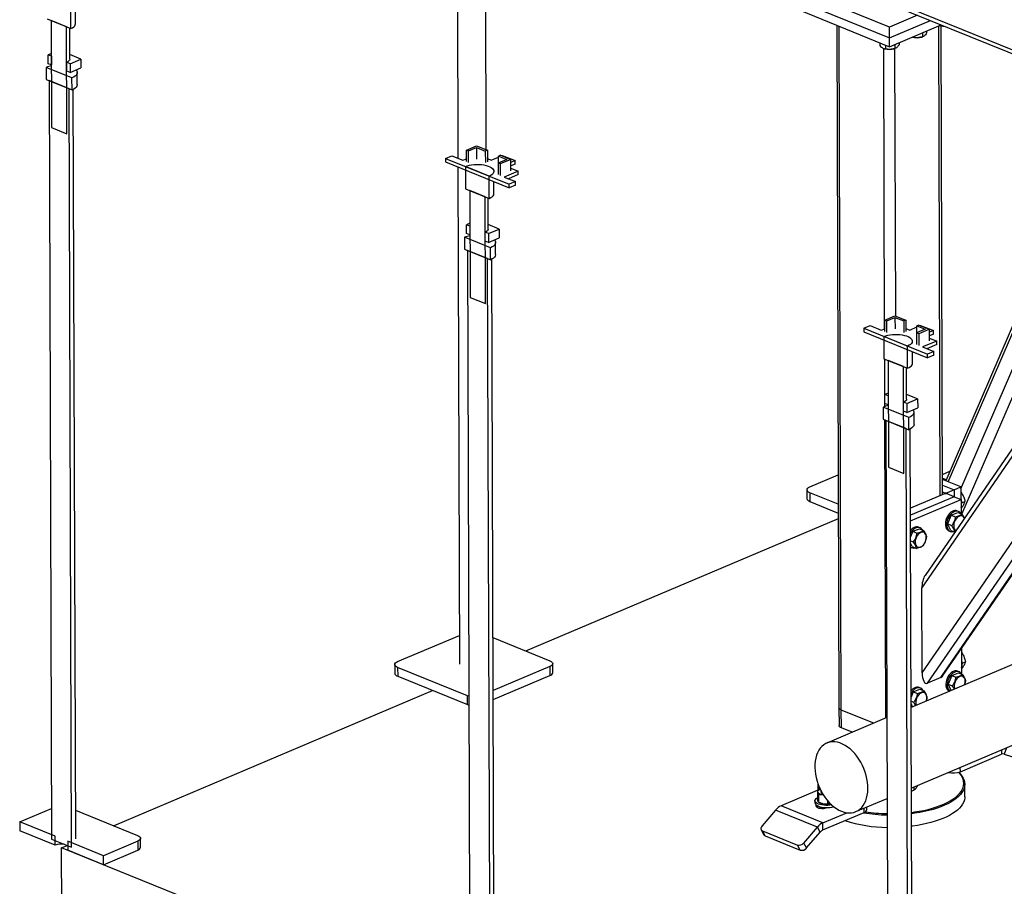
# Model space of a CAD drawing. Header units: millimetres. Extents: x 5 to 589, y 5 to 415.
# Tile 19 of 67: x 234 to 267, y 221 to 250. Entities that reach past the tile are written whole.
import ezdxf

# ---------------------------------------------------------------- set-up
doc = ezdxf.new("R2010")
doc.units = ezdxf.units.MM
doc.layers.add('TRAIT-FORT', color=4, linetype='Continuous', lineweight=25)

msp = doc.modelspace()

# ---------------------------------------------------------------- linework, layer by layer
at = {"layer": 'TRAIT-FORT', "color": 4, "linetype": 'Continuous', "lineweight": 25}
for p, q in [((248.749, 253.992), (248.776, 245.697)), ((249.742, 245.988), (249.716, 253.995)), ((312.612, 231.128), (261.56, 251.859)), ((263.472, 250.161), (259.91, 251.607)), ((261.734, 251.656), (312.612, 230.996)), ((259.912, 251.243), (263.473, 249.797)), ((235.593, 250.115), (235.591, 250.874)), ((259.913, 250.94), (263.474, 249.493)), ((235.756, 250.281), (235.755, 250.686)), ((264.423, 250.564), (263.472, 250.161)), ((234.786, 250.443), (235.593, 250.115)), ((234.928, 250.385), (234.94, 246.746)), ((235.451, 250.173), (234.928, 250.385)), ((235.462, 246.534), (235.451, 250.173)), ((235.56, 249.07), (235.557, 250.13)), ((261.675, 250.224), (261.75, 226.99)), ((261.829, 226.912), (261.755, 250.192)), ((263.473, 249.797), (263.472, 250.161)), ((263.473, 249.797), (264.863, 250.385)), ((263.474, 249.493), (265.229, 250.237)), ((265.2, 234.21), (265.149, 250.203)), ((265.184, 250.218), (265.204, 250.214)), ((265.204, 250.226), (265.204, 250.214)), ((265.277, 234.243), (265.226, 250.206)), ((263.474, 249.493), (263.473, 249.797)), ((264.249, 249.821), (264.268, 249.817)), ((264.268, 249.83), (264.268, 249.817)), ((264.571, 249.823), (264.602, 249.833)), ((264.594, 249.968), (264.594, 249.83)), ((264.601, 249.833), (264.594, 249.83)), ((264.731, 250.026), (264.731, 249.954)), ((263.144, 249.628), (263.144, 249.531)), ((263.332, 249.551), (263.333, 249.421)), ((263.658, 249.571), (263.658, 249.434)), ((263.795, 249.629), (263.796, 249.557)), ((234.932, 249.268), (234.819, 249.221)), ((234.932, 249.175), (234.819, 249.221)), ((234.82, 248.917), (234.819, 249.221)), ((234.932, 249.175), (234.933, 248.872)), ((235.936, 249.073), (235.559, 249.226)), ((263.305, 239.892), (263.275, 249.436)), ((263.288, 249.43), (263.305, 249.425)), ((263.635, 249.426), (263.666, 249.436)), ((263.681, 240.327), (263.652, 249.431)), ((263.666, 249.437), (263.658, 249.434)), ((234.755, 248.792), (234.757, 248.383)), ((235.634, 248.436), (234.755, 248.792)), ((234.933, 248.872), (234.82, 248.917)), ((235.567, 248.917), (235.455, 248.963)), ((235.455, 248.66), (235.455, 248.963)), ((235.567, 248.917), (235.936, 249.073)), ((235.567, 248.917), (235.568, 248.614)), ((235.568, 248.614), (235.937, 248.77)), ((235.936, 249.073), (235.937, 248.77)), ((235.568, 248.614), (235.455, 248.66)), ((235.561, 248.615), (235.561, 248.616)), ((235.635, 248.026), (235.634, 248.436)), ((235.813, 248.206), (235.811, 248.616)), ((234.757, 248.383), (235.635, 248.026)), ((235.54, 248.065), (234.852, 248.344)), ((234.852, 248.344), (234.934, 222.519)), ((235.623, 222.239), (235.54, 248.065)), ((235.762, 222.53), (235.68, 248.047)), ((271.056, 247.87), (265.384, 234.718)), ((265.474, 234.682), (271.145, 247.834)), ((265.902, 234.445), (271.597, 247.651)), ((265.938, 233.58), (271.66, 246.849)), ((234.94, 246.746), (235.462, 246.534)), ((249.062, 245.975), (249.41, 246.122)), ((249.41, 246.122), (249.778, 245.973)), ((248.35, 245.692), (248.564, 245.783)), ((248.564, 245.783), (248.944, 245.629)), ((249.062, 245.975), (249.133, 245.946)), ((249.063, 245.581), (249.062, 245.975)), ((249.133, 245.946), (249.411, 246.064)), ((249.134, 245.552), (249.133, 245.946)), ((249.411, 246.064), (249.708, 245.943)), ((249.411, 246.064), (249.412, 245.67)), ((249.778, 245.973), (249.708, 245.943)), ((249.708, 245.943), (249.709, 245.549)), ((249.778, 245.973), (249.779, 245.579)), ((250.227, 245.803), (250.157, 245.773)), ((250.157, 245.773), (250.439, 245.658)), ((250.158, 245.539), (250.157, 245.773)), ((250.227, 245.803), (250.58, 245.659)), ((250.268, 245.786), (250.285, 245.793)), ((250.285, 245.793), (250.72, 245.617)), ((248.35, 245.692), (250.518, 244.812)), ((248.35, 245.692), (248.351, 245.571)), ((248.351, 245.571), (250.519, 244.691)), ((248.944, 245.629), (249.063, 245.679)), ((249.031, 245.416), (249.033, 244.658)), ((249.838, 245.088), (249.031, 245.416)), ((249.779, 245.688), (249.911, 245.634)), ((249.911, 245.634), (250.157, 245.739)), ((250.439, 245.658), (250.146, 245.535)), ((250.146, 245.535), (250.148, 245.14)), ((250.218, 245.506), (250.146, 245.535)), ((250.58, 245.659), (250.218, 245.506)), ((250.218, 245.506), (250.219, 245.111)), ((250.581, 245.265), (250.58, 245.659)), ((250.72, 245.617), (250.581, 245.558)), ((250.72, 245.495), (250.581, 245.436)), ((250.72, 245.495), (250.72, 245.617)), ((264.572, 231.059), (274.598, 245.656)), ((274.449, 245.716), (264.681, 231.495)), ((248.777, 245.398), (248.831, 228.474)), ((249.84, 244.33), (249.838, 245.088)), ((250.832, 245.26), (250.352, 245.057)), ((250.832, 245.139), (250.499, 244.998)), ((250.581, 245.362), (250.832, 245.26)), ((250.832, 245.139), (250.832, 245.26)), ((250.003, 244.496), (250.002, 244.901)), ((250.352, 245.057), (250.732, 244.903)), ((250.732, 244.903), (250.518, 244.812)), ((250.519, 244.691), (250.518, 244.812)), ((250.733, 244.782), (250.519, 244.691)), ((250.733, 244.782), (250.732, 244.903)), ((264.581, 228.173), (276.156, 245.023)), ((249.033, 244.658), (249.84, 244.33)), ((249.176, 244.6), (249.187, 240.961)), ((249.698, 244.388), (249.176, 244.6)), ((264.77, 227.824), (276.384, 244.733)), ((265.214, 228.013), (276.669, 244.689)), ((265.291, 228.083), (276.7, 244.692)), ((249.71, 240.748), (249.698, 244.388)), ((249.807, 243.285), (249.804, 244.345)), ((249.179, 243.483), (249.067, 243.435)), ((249.179, 243.39), (249.067, 243.435)), ((249.068, 243.132), (249.067, 243.435)), ((250.183, 243.288), (249.807, 243.441)), ((249.18, 243.086), (249.068, 243.132)), ((249.179, 243.39), (249.18, 243.086)), ((249.815, 243.132), (249.702, 243.178)), ((249.703, 242.874), (249.702, 243.178)), ((249.815, 243.132), (250.183, 243.288)), ((249.815, 243.132), (249.816, 242.828)), ((250.183, 243.288), (250.184, 242.985)), ((249.003, 243.007), (249.004, 242.598)), ((249.881, 242.65), (249.003, 243.007)), ((249.816, 242.828), (249.703, 242.874)), ((249.809, 242.83), (249.809, 242.831)), ((249.816, 242.828), (250.184, 242.985)), ((250.06, 242.421), (250.059, 242.831)), ((249.004, 242.598), (249.883, 242.241)), ((249.099, 242.559), (249.182, 216.734)), ((249.788, 242.279), (249.099, 242.559)), ((249.883, 242.241), (249.881, 242.65)), ((249.87, 216.454), (249.788, 242.279)), ((250.009, 216.744), (249.927, 242.262)), ((249.187, 240.961), (249.71, 240.748)), ((263.309, 240.19), (263.657, 240.337)), ((263.309, 240.19), (263.38, 240.161)), ((263.31, 239.795), (263.309, 240.19)), ((263.38, 240.161), (263.658, 240.279)), ((263.382, 239.766), (263.38, 240.161)), ((263.657, 240.337), (264.025, 240.188)), ((263.658, 240.279), (263.955, 240.158)), ((263.658, 240.279), (263.659, 239.884)), ((264.025, 240.188), (263.955, 240.158)), ((263.955, 240.158), (263.956, 239.764)), ((264.025, 240.188), (264.026, 239.793)), ((262.598, 239.907), (262.812, 239.998)), ((262.598, 239.907), (264.766, 239.027)), ((262.598, 239.907), (262.598, 239.786)), ((262.598, 239.786), (264.766, 238.906)), ((262.812, 239.998), (263.192, 239.844)), ((263.192, 239.844), (263.31, 239.894)), ((264.026, 239.903), (264.158, 239.849)), ((264.158, 239.849), (264.404, 239.954)), ((264.686, 239.873), (264.394, 239.749)), ((264.394, 239.749), (264.395, 239.355)), ((264.465, 239.72), (264.394, 239.749)), ((264.474, 240.017), (264.404, 239.988)), ((264.404, 239.988), (264.686, 239.873)), ((264.405, 239.754), (264.404, 239.988)), ((264.828, 239.874), (264.465, 239.72)), ((264.465, 239.72), (264.466, 239.326)), ((264.474, 240.017), (264.828, 239.874)), ((264.516, 240.001), (264.532, 240.008)), ((264.532, 240.008), (264.967, 239.831)), ((264.829, 239.48), (264.828, 239.874)), ((264.967, 239.831), (264.828, 239.772)), ((264.967, 239.71), (264.967, 239.831)), ((263.278, 239.631), (263.28, 238.873)), ((264.085, 239.303), (263.278, 239.631)), ((265.079, 239.475), (264.6, 239.272)), ((264.967, 239.71), (264.828, 239.651)), ((264.828, 239.577), (265.079, 239.475)), ((265.08, 239.354), (265.079, 239.475)), ((264.088, 238.545), (264.085, 239.303)), ((264.251, 238.711), (264.249, 239.115)), ((264.6, 239.272), (264.98, 239.118)), ((265.08, 239.354), (264.746, 239.212)), ((264.98, 239.118), (264.766, 239.027)), ((264.98, 238.996), (264.98, 239.118)), ((263.28, 238.873), (264.088, 238.545)), ((263.314, 237.245), (263.309, 238.861)), ((263.423, 238.815), (263.435, 235.175)), ((263.945, 238.603), (263.423, 238.815)), ((264.766, 238.906), (264.766, 239.027)), ((264.98, 238.996), (264.766, 238.906)), ((263.957, 234.963), (263.945, 238.603)), ((264.055, 237.499), (264.051, 238.56)), ((263.426, 237.698), (263.314, 237.65)), ((263.427, 237.604), (263.314, 237.65)), ((263.315, 237.347), (263.314, 237.65)), ((263.427, 237.604), (263.428, 237.301)), ((264.062, 237.346), (263.949, 237.392)), ((263.95, 237.089), (263.949, 237.392)), ((264.43, 237.503), (264.054, 237.655)), ((264.062, 237.346), (264.43, 237.503)), ((264.43, 237.503), (264.431, 237.199)), ((264.129, 236.865), (263.25, 237.222)), ((263.25, 237.222), (263.251, 236.812)), ((263.428, 237.301), (263.315, 237.347)), ((264.063, 237.043), (263.95, 237.089)), ((264.056, 237.045), (264.056, 237.046)), ((264.062, 237.346), (264.063, 237.043)), ((264.063, 237.043), (264.431, 237.199)), ((264.307, 236.636), (264.306, 237.045)), ((263.251, 236.812), (264.13, 236.456)), ((263.348, 226.639), (263.315, 236.786)), ((263.346, 236.774), (263.429, 210.948)), ((264.035, 236.494), (263.346, 236.774)), ((264.13, 236.456), (264.129, 236.865)), ((264.118, 210.669), (264.035, 236.494)), ((264.256, 210.959), (264.175, 236.477)), ((263.435, 235.175), (263.957, 234.963)), ((265.274, 234.935), (265.524, 235.041)), ((260.756, 234.507), (261.724, 234.917)), ((265.275, 234.807), (265.401, 234.756)), ((265.902, 234.508), (265.275, 234.762)), ((260.66, 234.409), (260.661, 234.106)), ((265.276, 234.568), (265.668, 234.409)), ((265.668, 234.409), (265.434, 234.31)), ((265.668, 234.409), (265.902, 234.508)), ((265.668, 234.409), (265.668, 234.175)), ((265.902, 234.508), (265.903, 234.08)), ((261.727, 233.918), (260.76, 234.311)), ((260.76, 234.311), (260.761, 234.008)), ((265.34, 234.27), (264.183, 233.78)), ((265.672, 234.174), (264.184, 233.543)), ((264.185, 233.347), (265.909, 234.078)), ((265.276, 234.335), (265.339, 234.309)), ((265.339, 234.309), (265.434, 234.31)), ((265.34, 234.27), (265.339, 234.309)), ((265.434, 234.27), (265.34, 234.27)), ((265.434, 234.31), (265.434, 234.27)), ((265.672, 234.174), (265.434, 234.27)), ((265.672, 234.174), (265.909, 234.078)), ((265.913, 234.315), (265.902, 234.322)), ((265.902, 234.311), (265.913, 234.315)), ((265.909, 234.078), (265.911, 233.591)), ((260.761, 234.008), (261.728, 233.615)), ((265.816, 233.673), (265.769, 233.692)), ((265.91, 233.785), (265.931, 233.794)), ((265.925, 233.965), (266.039, 234.013)), ((251.084, 228.922), (261.729, 233.433)), ((265.57, 233.551), (265.449, 233.247)), ((265.57, 233.551), (265.8, 233.637)), ((265.57, 233.551), (265.713, 233.493)), ((265.8, 233.637), (265.942, 233.579)), ((264.26, 232.996), (264.49, 233.081)), ((264.506, 233.117), (264.459, 233.137)), ((264.49, 233.081), (264.632, 233.024)), ((265.449, 233.247), (265.591, 233.189)), ((265.556, 233.029), (265.449, 233.247)), ((265.493, 233.012), (265.54, 232.993)), ((265.556, 233.029), (265.696, 232.972)), ((264.26, 232.996), (264.186, 232.811)), ((277.671, 232.708), (264.205, 227.002)), ((264.26, 232.996), (264.403, 232.938)), ((264.187, 232.672), (264.281, 232.634)), ((264.246, 232.474), (264.187, 232.594)), ((264.187, 232.455), (264.23, 232.438)), ((264.246, 232.474), (264.389, 232.416)), ((264.581, 228.173), (264.572, 231.059)), ((264.214, 224.251), (277.597, 229.922)), ((246.72, 228.559), (248.828, 229.452)), ((249.968, 229.375), (251.905, 228.589)), ((265.926, 229.007), (265.928, 228.132)), ((265.926, 228.854), (265.931, 228.856)), ((246.624, 228.461), (246.625, 228.158)), ((249.098, 227.399), (246.723, 228.363)), ((246.723, 228.363), (246.724, 228.06)), ((251.909, 228.393), (249.974, 227.573)), ((251.909, 228.393), (251.91, 228.09)), ((252.006, 228.187), (252.005, 228.491)), ((265.928, 228.326), (265.948, 228.335)), ((265.943, 228.506), (266.056, 228.554)), ((246.724, 228.06), (249.099, 227.096)), ((249.975, 227.27), (251.91, 228.09)), ((265.214, 228.013), (264.77, 227.824)), ((265.588, 228.091), (265.466, 227.788)), ((265.588, 228.091), (265.817, 228.177)), ((265.588, 228.091), (265.73, 228.034)), ((265.834, 228.213), (265.786, 228.233)), ((265.817, 228.177), (265.96, 228.119)), ((264.523, 227.658), (264.476, 227.677)), ((265.466, 227.788), (265.608, 227.73)), ((265.569, 227.58), (265.466, 227.788)), ((237.048, 222.974), (247.912, 227.578)), ((249.148, 227.382), (249.098, 227.399)), ((249.099, 227.096), (249.098, 227.399)), ((264.278, 227.536), (264.204, 227.352)), ((264.278, 227.536), (264.507, 227.622)), ((264.278, 227.536), (264.42, 227.479)), ((264.507, 227.622), (264.649, 227.564)), ((249.099, 227.096), (249.149, 227.079)), ((261.75, 226.99), (261.752, 226.384)), ((264.204, 227.213), (264.298, 227.175)), ((264.259, 227.025), (264.204, 227.135)), ((263.379, 226.652), (261.337, 225.787)), ((262.934, 226.463), (261.829, 226.912)), ((261.831, 226.305), (261.829, 226.912)), ((262.204, 226.154), (261.831, 226.305)), ((265.883, 224.811), (267.287, 225.406)), ((267.286, 225.552), (267.287, 225.406)), ((267.459, 225.626), (267.38, 225.413)), ((267.38, 225.413), (267.844, 225.263)), ((265.883, 224.811), (265.882, 224.958)), ((261.033, 224.368), (261.034, 224.182)), ((264.423, 224.318), (264.437, 224.345)), ((266.034, 223.96), (266.033, 224.384)), ((261.092, 224.206), (259.779, 223.65)), ((261.018, 224.161), (261.018, 223.919)), ((261.048, 224.018), (261.049, 223.776)), ((261.1, 224.21), (261.091, 224.206)), ((261.132, 224.179), (261.132, 224.131)), ((261.228, 224.012), (261.205, 224.019)), ((261.225, 224.015), (261.205, 224.019)), ((264.214, 224.151), (264.296, 224.179)), ((264.295, 224.285), (264.296, 224.179)), ((261.203, 223.071), (259.779, 223.65)), ((260.933, 223.827), (260.933, 223.752)), ((261.027, 223.589), (261.027, 223.645)), ((261.076, 223.762), (261.101, 223.749)), ((261.363, 223.827), (261.363, 223.716)), ((262.327, 223.451), (263.388, 223.9)), ((233.854, 223.107), (234.931, 223.563)), ((235.759, 223.498), (237.869, 222.641)), ((259.592, 223.506), (259.13, 222.963)), ((261.017, 222.927), (259.592, 223.506)), ((261.133, 223.609), (261.134, 223.564)), ((261.203, 223.071), (262.014, 223.415)), ((261.204, 222.829), (262.608, 223.424)), ((262.608, 223.424), (262.607, 223.57)), ((262.704, 223.521), (262.703, 223.611)), ((235.064, 222.615), (233.854, 223.107)), ((233.854, 223.107), (233.855, 222.803)), ((261.204, 222.829), (261.203, 223.071)), ((235.065, 222.312), (233.855, 222.803)), ((259.103, 222.834), (259.197, 222.663)), ((259.148, 222.796), (260.335, 222.314)), ((259.242, 222.625), (259.148, 222.796)), ((259.242, 222.625), (260.429, 222.143)), ((260.555, 222.384), (261.017, 222.927)), ((260.649, 222.214), (261.111, 222.757)), ((261.111, 222.757), (261.017, 222.927)), ((234.934, 222.519), (235.623, 222.239)), ((235.065, 222.312), (235.064, 222.615)), ((235.279, 222.225), (235.465, 222.303)), ((236.703, 221.949), (235.493, 222.441)), ((235.493, 222.441), (235.494, 222.138)), ((237.873, 222.445), (236.703, 221.949)), ((237.873, 222.445), (237.874, 222.142)), ((237.97, 222.239), (237.969, 222.543)), ((260.429, 222.143), (260.335, 222.314)), ((260.649, 222.214), (260.555, 222.384)), ((306.516, 193.298), (235.279, 222.225)), ((235.318, 210.093), (235.279, 222.225)), ((236.704, 221.646), (235.494, 222.138)), ((236.704, 221.646), (236.703, 221.949)), ((236.704, 221.646), (237.874, 222.142))]:
    msp.add_line(p, q, dxfattribs=at)
at = {"layer": 'TRAIT-FORT', "color": 4, "linetype": 'Continuous', "lineweight": 25, "flags": 128}
for points in [[(235.593, 250.115), (235.648, 250.142), (235.692, 250.172), (235.726, 250.205), (235.747, 250.239), (235.756, 250.274), (235.756, 250.281)], [(235.56, 249.07), (235.56, 249.064), (235.551, 249.036), (235.53, 249.009), (235.497, 248.985), (235.455, 248.963)], [(235.776, 248.702), (235.796, 248.672), (235.81, 248.636), (235.81, 248.599), (235.798, 248.563), (235.774, 248.528), (235.738, 248.494), (235.691, 248.463), (235.634, 248.436)], [(235.813, 248.206), (235.811, 248.19), (235.8, 248.154), (235.775, 248.118), (235.74, 248.085), (235.693, 248.054), (235.635, 248.026)], [(249.031, 245.416), (249.094, 245.44), (249.166, 245.459), (249.243, 245.473), (249.325, 245.483), (249.409, 245.487), (249.494, 245.486), (249.577, 245.48), (249.657, 245.469), (249.732, 245.453), (249.801, 245.433), (249.861, 245.408), (249.912, 245.38), (249.952, 245.349), (249.981, 245.316), (249.997, 245.282), (250.001, 245.247), (249.992, 245.212), (249.971, 245.178), (249.937, 245.145), (249.893, 245.115), (249.838, 245.088)], [(249.84, 244.33), (249.895, 244.357), (249.94, 244.387), (249.973, 244.42), (249.994, 244.454), (250.003, 244.489), (250.003, 244.496)], [(249.807, 243.285), (249.807, 243.279), (249.798, 243.251), (249.777, 243.224), (249.745, 243.199), (249.702, 243.178)], [(250.023, 242.916), (250.044, 242.886), (250.057, 242.85), (250.057, 242.814), (250.046, 242.778), (250.021, 242.743), (249.986, 242.709), (249.938, 242.678), (249.881, 242.65)], [(250.06, 242.421), (250.059, 242.404), (250.047, 242.368), (250.023, 242.333), (249.987, 242.3), (249.94, 242.269), (249.883, 242.241)], [(263.278, 239.631), (263.342, 239.654), (263.413, 239.673), (263.49, 239.688), (263.572, 239.697), (263.656, 239.702), (263.741, 239.701), (263.824, 239.695), (263.904, 239.684), (263.98, 239.668), (264.048, 239.647), (264.108, 239.623), (264.159, 239.595), (264.199, 239.564), (264.228, 239.531), (264.244, 239.497), (264.248, 239.461), (264.239, 239.427), (264.218, 239.392), (264.185, 239.36), (264.14, 239.33), (264.085, 239.303)], [(264.088, 238.545), (264.142, 238.572), (264.187, 238.602), (264.22, 238.634), (264.242, 238.668), (264.25, 238.703), (264.251, 238.711)], [(264.055, 237.499), (264.054, 237.493), (264.045, 237.466), (264.024, 237.439), (263.992, 237.414), (263.949, 237.392)], [(264.27, 237.131), (264.291, 237.101), (264.304, 237.065), (264.305, 237.029), (264.293, 236.992), (264.269, 236.957), (264.233, 236.924), (264.186, 236.893), (264.129, 236.865)], [(264.307, 236.636), (264.306, 236.619), (264.294, 236.583), (264.27, 236.548), (264.234, 236.514), (264.187, 236.483), (264.13, 236.456)], [(260.76, 234.311), (260.718, 234.332), (260.686, 234.356), (260.667, 234.381), (260.66, 234.408), (260.666, 234.435), (260.685, 234.461), (260.715, 234.485), (260.756, 234.507)], [(260.661, 234.106), (260.661, 234.105), (260.668, 234.078), (260.687, 234.052), (260.719, 234.029), (260.761, 234.008)], [(265.909, 234.055), (265.921, 234.003), (265.926, 233.941)], [(265.769, 233.692), (265.738, 233.701), (265.695, 233.702), (265.649, 233.693), (265.603, 233.673), (265.558, 233.642), (265.515, 233.602), (265.476, 233.554), (265.442, 233.5), (265.413, 233.44), (265.392, 233.378), (265.379, 233.315), (265.373, 233.254)], [(265.899, 233.596), (265.89, 233.61), (265.861, 233.644), (265.826, 233.668), (265.786, 233.681), (265.742, 233.683), (265.697, 233.674), (265.651, 233.653), (265.605, 233.623), (265.562, 233.583), (265.523, 233.535), (265.489, 233.48), (265.461, 233.421), (265.44, 233.359), (265.426, 233.296), (265.421, 233.234)], [(266.016, 233.439), (266.011, 233.45), (265.989, 233.484), (265.961, 233.507), (265.927, 233.52), (265.89, 233.522), (265.851, 233.513), (265.811, 233.493), (265.773, 233.463), (265.739, 233.424), (265.708, 233.379), (265.684, 233.328), (265.667, 233.275), (265.657, 233.221), (265.656, 233.169), (265.663, 233.122), (265.678, 233.08), (265.678, 233.08)], [(264.459, 233.137), (264.428, 233.145), (264.385, 233.147), (264.339, 233.138), (264.293, 233.118), (264.248, 233.087), (264.205, 233.047), (264.186, 233.025)], [(264.589, 233.041), (264.58, 233.055), (264.551, 233.089), (264.516, 233.113), (264.476, 233.126), (264.432, 233.128), (264.387, 233.119), (264.341, 233.098), (264.295, 233.068), (264.252, 233.028), (264.213, 232.98), (264.186, 232.937)], [(265.373, 233.254), (265.376, 233.195), (265.387, 233.142), (265.406, 233.095), (265.432, 233.056), (265.465, 233.027), (265.493, 233.012)], [(265.421, 233.234), (265.424, 233.176), (265.435, 233.122), (265.454, 233.076), (265.48, 233.037), (265.512, 233.008), (265.55, 232.989), (265.592, 232.982), (265.636, 232.986), (265.653, 232.99)], [(264.368, 232.525), (264.39, 232.492), (264.418, 232.468), (264.452, 232.455), (264.489, 232.453), (264.528, 232.462), (264.567, 232.482), (264.605, 232.512), (264.64, 232.551), (264.67, 232.597), (264.695, 232.647), (264.712, 232.701), (264.721, 232.754), (264.723, 232.806), (264.716, 232.854), (264.701, 232.895), (264.679, 232.928), (264.65, 232.952), (264.617, 232.965), (264.58, 232.967), (264.541, 232.958), (264.501, 232.938), (264.463, 232.908), (264.429, 232.869), (264.398, 232.824), (264.374, 232.773), (264.357, 232.72), (264.347, 232.666), (264.346, 232.614), (264.353, 232.566), (264.368, 232.525)], [(246.723, 228.363), (246.682, 228.384), (246.65, 228.408), (246.631, 228.433), (246.624, 228.46), (246.63, 228.487), (246.649, 228.513), (246.679, 228.538), (246.72, 228.559)], [(251.905, 228.589), (251.947, 228.568), (251.978, 228.544), (251.998, 228.518), (252.005, 228.491), (251.999, 228.464), (251.98, 228.438), (251.95, 228.414), (251.909, 228.393)], [(265.927, 228.596), (265.938, 228.544), (265.944, 228.482)], [(246.625, 228.158), (246.625, 228.157), (246.632, 228.13), (246.651, 228.104), (246.683, 228.081), (246.724, 228.06)], [(265.786, 228.233), (265.756, 228.241), (265.712, 228.243), (265.667, 228.234), (265.621, 228.213), (265.575, 228.183), (265.532, 228.143), (265.493, 228.095), (265.459, 228.04), (265.431, 227.981), (265.41, 227.919), (265.396, 227.856), (265.391, 227.794)], [(265.917, 228.137), (265.908, 228.151), (265.878, 228.185), (265.843, 228.209), (265.803, 228.222), (265.76, 228.224), (265.714, 228.214), (265.668, 228.194), (265.623, 228.164), (265.58, 228.124), (265.541, 228.076), (265.507, 228.021), (265.478, 227.962), (265.457, 227.9), (265.444, 227.837), (265.438, 227.775)], [(266.034, 227.777), (266.039, 227.797), (266.049, 227.85), (266.05, 227.902), (266.043, 227.95), (266.029, 227.991), (266.006, 228.024), (265.978, 228.048), (265.945, 228.061), (265.907, 228.063), (265.868, 228.054), (265.829, 228.034), (265.791, 228.004), (265.756, 227.965), (265.726, 227.919), (265.702, 227.869), (265.684, 227.815), (265.675, 227.762), (265.673, 227.71), (265.68, 227.662), (265.69, 227.631)], [(264.476, 227.677), (264.446, 227.686), (264.402, 227.688), (264.357, 227.679), (264.311, 227.658), (264.265, 227.628), (264.222, 227.588), (264.203, 227.566)], [(264.607, 227.582), (264.598, 227.596), (264.568, 227.63), (264.533, 227.654), (264.493, 227.667), (264.45, 227.669), (264.404, 227.659), (264.358, 227.639), (264.313, 227.608), (264.27, 227.568), (264.231, 227.52), (264.203, 227.478)], [(265.391, 227.794), (265.394, 227.736), (265.405, 227.682), (265.424, 227.636), (265.45, 227.597), (265.482, 227.568), (265.51, 227.553)], [(264.724, 227.222), (264.729, 227.241), (264.739, 227.295), (264.74, 227.347), (264.733, 227.395), (264.718, 227.436), (264.696, 227.469), (264.668, 227.493), (264.634, 227.506), (264.597, 227.508), (264.558, 227.499), (264.519, 227.479), (264.481, 227.449), (264.446, 227.41), (264.416, 227.364), (264.391, 227.314), (264.374, 227.26), (264.365, 227.207), (264.363, 227.155), (264.37, 227.107), (264.38, 227.076)], [(261.829, 226.912), (261.796, 226.928), (261.771, 226.947), (261.755, 226.968), (261.75, 226.99), (261.75, 226.99)], [(261.829, 226.912), (261.796, 226.928), (261.771, 226.947), (261.755, 226.968), (261.75, 226.99), (261.75, 226.99)], [(261.831, 226.305), (261.798, 226.322), (261.773, 226.341), (261.757, 226.362), (261.752, 226.383), (261.752, 226.384)], [(261.836, 223.465), (261.923, 223.435), (262.009, 223.416), (262.094, 223.408), (262.176, 223.412), (262.255, 223.426), (262.33, 223.452), (262.401, 223.489), (262.466, 223.537), (262.525, 223.594), (262.578, 223.661), (262.623, 223.737), (262.662, 223.822), (262.692, 223.913), (262.715, 224.012), (262.729, 224.115), (262.735, 224.224), (262.733, 224.336), (262.722, 224.451), (262.703, 224.568), (262.675, 224.685), (262.64, 224.801), (262.598, 224.916), (262.548, 225.028), (262.491, 225.136), (262.428, 225.239), (262.36, 225.337), (262.287, 225.428), (262.209, 225.511), (262.128, 225.586), (262.045, 225.651), (261.959, 225.708), (261.872, 225.754), (261.785, 225.789), (261.698, 225.814), (261.612, 225.827), (261.529, 225.829), (261.448, 225.82), (261.371, 225.8), (261.298, 225.768), (261.23, 225.726), (261.168, 225.673), (261.112, 225.611), (261.063, 225.539), (261.02, 225.459), (260.986, 225.371), (260.959, 225.276), (260.941, 225.175), (260.931, 225.068), (260.929, 224.958), (260.936, 224.844), (260.951, 224.728), (260.974, 224.611), (261.005, 224.494), (261.044, 224.379), (261.091, 224.265), (261.144, 224.155), (261.204, 224.049), (261.269, 223.949), (261.34, 223.855), (261.415, 223.767), (261.495, 223.688), (261.577, 223.618), (261.662, 223.557), (261.748, 223.506), (261.836, 223.465)], [(265.829, 224.793), (265.886, 224.733), (265.939, 224.665), (265.98, 224.596), (266.009, 224.525), (266.027, 224.454), (266.033, 224.383), (266.027, 224.311), (266.009, 224.24), (265.98, 224.169), (265.938, 224.1), (265.885, 224.031), (265.821, 223.965), (265.746, 223.9), (265.661, 223.838), (265.565, 223.778), (265.46, 223.721), (265.346, 223.667), (265.222, 223.616), (265.091, 223.569), (264.953, 223.526), (264.807, 223.487), (264.656, 223.453), (264.499, 223.422), (264.338, 223.397), (264.216, 223.381)], [(264.216, 223.425), (264.327, 223.44), (264.486, 223.465), (264.641, 223.495), (264.79, 223.53), (264.934, 223.568), (265.07, 223.611), (265.2, 223.657), (265.321, 223.707), (265.434, 223.76), (265.538, 223.816), (265.632, 223.875), (265.717, 223.937), (265.791, 224.001), (265.854, 224.066), (265.906, 224.134), (265.947, 224.202), (265.976, 224.272), (265.994, 224.342), (266, 224.413), (265.994, 224.484), (265.976, 224.554), (265.947, 224.623), (265.906, 224.692), (265.854, 224.759), (265.824, 224.792)], [(261.033, 224.12), (261.032, 224.136), (261.036, 224.153), (261.045, 224.168), (261.06, 224.184), (261.078, 224.198), (261.102, 224.211), (261.113, 224.217)], [(261.205, 224.019), (261.171, 224.027), (261.139, 224.036), (261.111, 224.047), (261.086, 224.06), (261.066, 224.074), (261.05, 224.089), (261.039, 224.104), (261.033, 224.12)], [(261.082, 224.284), (261.103, 224.225), (261.108, 224.213)], [(266.034, 223.96), (266.033, 223.922), (266.021, 223.851), (265.997, 223.78), (265.962, 223.71), (265.915, 223.641), (265.856, 223.573), (265.787, 223.507), (265.706, 223.444), (265.616, 223.383), (265.515, 223.324), (265.405, 223.269), (265.286, 223.217), (265.159, 223.168), (265.024, 223.123), (264.882, 223.082), (264.734, 223.045), (264.58, 223.012), (264.42, 222.984)], [(260.933, 223.752), (260.935, 223.737), (260.947, 223.709), (260.971, 223.682), (261.006, 223.657), (261.051, 223.635), (261.104, 223.616), (261.165, 223.602), (261.23, 223.592), (261.299, 223.587), (261.369, 223.588), (261.437, 223.593), (261.503, 223.603), (261.563, 223.618), (261.573, 223.621)], [(261.505, 223.679), (261.502, 223.679), (261.437, 223.669), (261.368, 223.664), (261.299, 223.663), (261.23, 223.668), (261.164, 223.678), (261.104, 223.692), (261.05, 223.71), (261.005, 223.732), (260.97, 223.757), (260.947, 223.784), (260.934, 223.813), (260.934, 223.842), (260.946, 223.87), (260.97, 223.898), (261.005, 223.923), (261.018, 223.931)], [(260.968, 223.684), (260.961, 223.668), (260.961, 223.646), (260.973, 223.625), (260.996, 223.605), (261.029, 223.589), (261.07, 223.575), (261.117, 223.566), (261.169, 223.562), (261.221, 223.562), (261.272, 223.567), (261.319, 223.577), (261.351, 223.587)], [(259.13, 222.963), (259.112, 222.939), (259.1, 222.914), (259.094, 222.889), (259.093, 222.865), (259.099, 222.843), (259.11, 222.823), (259.126, 222.807), (259.148, 222.796)], [(264.42, 222.984), (264.257, 222.961), (264.218, 222.956)], [(237.869, 222.641), (237.911, 222.62), (237.942, 222.596), (237.962, 222.57), (237.969, 222.543), (237.963, 222.516), (237.944, 222.49), (237.914, 222.466), (237.873, 222.445)]]:
    msp.add_lwpolyline(points, dxfattribs=at)
at = {"layer": 'TRAIT-FORT', "color": 4, "linetype": 'Continuous', "lineweight": 25}
for centre, radius, start, end in [((265.333, 250.744), 0.549, 253.9253, 269.7412), ((264.404, 250.376), 0.578, 254.0664, 286.8084), ((263.469, 249.977), 0.576, 253.5166, 286.8503), ((235.106, 247.933), 0.928, 100.7606, 112.2175), ((249.354, 242.148), 0.928, 100.7606, 112.2175), ((263.601, 236.362), 0.928, 100.7606, 112.2175), ((265.581, 233.926), 0.346, 342.1846, 2.5902), ((265.795, 233.134), 0.129, 204.4327, 239.7185), ((264.292, 232.591), 0.164, 230.4556, 288.1051), ((265.598, 228.466), 0.346, 342.1846, 2.5902), ((251.88, 228.215), 0.128, 283.3075, 347.6478), ((265.701, 227.748), 0.264, 174.0275, 225.9429), ((267.343, 225.285), 0.134, 73.7757, 114.9485), ((265.642, 225.464), 0.696, 256.5743, 290.2785), ((261.483, 224.371), 0.45, 175.6148, 202.7872), ((261.205, 224.146), 0.0744, 191.5252, 257.8996), ((259.994, 223.178), 0.519, 114.5052, 140.8319), ((261.274, 224.109), 0.399, 244.4061, 260.3029), ((261.331, 224.39), 0.686, 259.5494, 281.2193), ((263.497, 228.95), 5.611, 260.6482, 268.8978), ((262.578, 223.548), 0.128, 283.3075, 347.6478), ((263.499, 228.949), 5.565, 261.265, 268.8663), ((261.419, 222.6), 0.519, 114.5052, 140.8319), ((263.43, 227.802), 4.886, 252.3775, 269.5409), ((259.272, 222.706), 0.0866, 209.7708, 249.4634), ((261.312, 222.593), 0.259, 114.5052, 140.8319), ((235.281, 221.725), 0.625, 82.4382, 110.2041), ((260.391, 222.516), 0.21, 254.4098, 321.1779), ((237.844, 222.267), 0.128, 283.3075, 347.6478), ((260.485, 222.345), 0.21, 254.4098, 321.1779)]:
    msp.add_arc(centre, radius, start, end, dxfattribs=at)
for centre, start_param, end_param in [((264.759, 231.138), 0.644552, 1.792779), ((264.768, 228.252), 1.792779, 3.363576), ((265.213, 228.44), 3.363576, 3.786145)]:
    msp.add_ellipse(centre, major_axis=(0.04, 0.435), ratio=0.420806, start_param=start_param, end_param=end_param, dxfattribs=at)
for points, knots in [([(265.325, 250.197), (265.324, 250.197), (265.294, 250.196), (265.254, 250.204), (265.215, 250.211), (265.204, 250.214)], [0, 0, 0, 0, 0.0301929, 0.7231187, 1, 1, 1, 1]), ([(264.594, 249.83), (264.553, 249.819), (264.484, 249.801), (264.385, 249.799), (264.318, 249.807), (264.279, 249.815), (264.268, 249.817)], [0, 0, 0, 0, 0.385549, 0.637642, 0.896546, 1, 1, 1, 1]), ([(264.731, 249.954), (264.72, 249.936), (264.696, 249.901), (264.66, 249.865), (264.632, 249.844), (264.617, 249.839), (264.612, 249.838)], [0, 0, 0, 0, 0.305613, 0.617853, 0.883954, 1, 1, 1, 1]), ([(263.144, 249.531), (263.16, 249.515), (263.194, 249.482), (263.243, 249.448), (263.289, 249.428), (263.318, 249.423), (263.333, 249.421)], [0, 0, 0, 0, 0.264605, 0.534948, 0.765343, 1, 1, 1, 1]), ([(263.796, 249.557), (263.784, 249.54), (263.76, 249.505), (263.724, 249.468), (263.696, 249.448), (263.681, 249.443), (263.677, 249.441)], [0, 0, 0, 0, 0.305613, 0.617853, 0.883954, 1, 1, 1, 1]), ([(263.658, 249.434), (263.617, 249.423), (263.548, 249.405), (263.449, 249.402), (263.382, 249.41), (263.344, 249.418), (263.333, 249.421)], [0, 0, 0, 0, 0.385549, 0.637642, 0.896546, 1, 1, 1, 1]), ([(265.913, 234.315), (265.929, 234.291), (265.962, 234.243), (265.998, 234.166), (266.024, 234.088), (266.033, 234.038), (266.039, 234.013)], [0, 0, 0, 0, 0.264605, 0.534948, 0.765343, 1, 1, 1, 1]), ([(265.931, 233.794), (265.952, 233.825), (265.986, 233.876), (266.018, 233.942), (266.032, 233.984), (266.037, 234.007), (266.039, 234.013)], [0, 0, 0, 0, 0.385549, 0.637642, 0.896546, 1, 1, 1, 1]), ([(265.713, 233.493), (265.707, 233.464), (265.696, 233.407), (265.669, 233.326), (265.633, 233.253), (265.605, 233.211), (265.591, 233.189)], [0, 0, 0, 0, 0.264605, 0.534948, 0.765343, 1, 1, 1, 1]), ([(265.713, 233.493), (265.738, 233.498), (265.788, 233.509), (265.852, 233.53), (265.903, 233.553), (265.929, 233.57), (265.942, 233.579)], [0, 0, 0, 0, 0.264605, 0.534948, 0.765343, 1, 1, 1, 1]), ([(266.021, 233.446), (266.014, 233.462), (265.997, 233.496), (265.968, 233.542), (265.948, 233.57), (265.942, 233.579)], [0, 0, 0, 0, 0.37048, 0.820271, 1, 1, 1, 1]), ([(264.403, 232.938), (264.428, 232.943), (264.478, 232.954), (264.542, 232.975), (264.593, 232.998), (264.619, 233.015), (264.632, 233.024)], [0, 0, 0, 0, 0.264605, 0.534948, 0.765343, 1, 1, 1, 1]), ([(264.74, 232.806), (264.733, 232.83), (264.723, 232.871), (264.689, 232.938), (264.658, 232.987), (264.638, 233.015), (264.632, 233.024)], [0, 0, 0, 0, 0.385549, 0.637642, 0.896546, 1, 1, 1, 1]), ([(265.699, 232.971), (265.692, 232.996), (265.682, 233.037), (265.648, 233.104), (265.617, 233.152), (265.597, 233.181), (265.591, 233.189)], [0, 0, 0, 0, 0.385549, 0.637642, 0.896546, 1, 1, 1, 1]), ([(264.403, 232.938), (264.397, 232.909), (264.386, 232.852), (264.359, 232.771), (264.323, 232.698), (264.295, 232.656), (264.281, 232.634)], [0, 0, 0, 0, 0.264605, 0.534948, 0.765343, 1, 1, 1, 1]), ([(264.618, 232.502), (264.634, 232.526), (264.666, 232.575), (264.701, 232.653), (264.726, 232.73), (264.735, 232.78), (264.74, 232.806)], [0, 0, 0, 0, 0.264605, 0.534948, 0.765343, 1, 1, 1, 1]), ([(264.389, 232.416), (264.382, 232.441), (264.372, 232.482), (264.338, 232.549), (264.307, 232.597), (264.287, 232.626), (264.281, 232.634)], [0, 0, 0, 0, 0.385549, 0.637642, 0.896546, 1, 1, 1, 1]), ([(264.618, 232.502), (264.604, 232.492), (264.574, 232.473), (264.518, 232.449), (264.455, 232.43), (264.411, 232.421), (264.389, 232.416)], [0, 0, 0, 0, 0.264605, 0.534948, 0.765343, 1, 1, 1, 1]), ([(265.931, 228.856), (265.947, 228.832), (265.979, 228.783), (266.016, 228.706), (266.041, 228.629), (266.051, 228.579), (266.056, 228.554)], [0, 0, 0, 0, 0.264605, 0.534948, 0.765343, 1, 1, 1, 1]), ([(265.948, 228.335), (265.969, 228.366), (266.003, 228.417), (266.035, 228.483), (266.049, 228.525), (266.054, 228.547), (266.056, 228.554)], [0, 0, 0, 0, 0.385549, 0.637642, 0.896546, 1, 1, 1, 1]), ([(265.73, 228.034), (265.725, 228.005), (265.714, 227.948), (265.686, 227.867), (265.65, 227.794), (265.622, 227.751), (265.608, 227.73)], [0, 0, 0, 0, 0.264605, 0.534948, 0.765343, 1, 1, 1, 1]), ([(265.73, 228.034), (265.755, 228.039), (265.806, 228.05), (265.869, 228.07), (265.921, 228.094), (265.947, 228.111), (265.96, 228.119)], [0, 0, 0, 0, 0.264605, 0.534948, 0.765343, 1, 1, 1, 1]), ([(266.067, 227.901), (266.061, 227.926), (266.05, 227.967), (266.016, 228.034), (265.986, 228.082), (265.965, 228.111), (265.96, 228.119)], [0, 0, 0, 0, 0.385549, 0.637642, 0.896546, 1, 1, 1, 1]), ([(265.674, 227.624), (265.671, 227.631), (265.658, 227.657), (265.634, 227.693), (265.614, 227.722), (265.608, 227.73)], [0, 0, 0, 0, 0.201763, 0.772102, 1, 1, 1, 1]), ([(266.037, 227.778), (266.042, 227.794), (266.056, 227.834), (266.063, 227.876), (266.067, 227.901)], [0, 0, 0, 0, 0.391989, 1, 1, 1, 1]), ([(264.42, 227.479), (264.415, 227.45), (264.404, 227.392), (264.376, 227.312), (264.34, 227.239), (264.312, 227.196), (264.298, 227.175)], [0, 0, 0, 0, 0.264605, 0.534948, 0.765343, 1, 1, 1, 1]), ([(264.42, 227.479), (264.445, 227.484), (264.496, 227.495), (264.559, 227.515), (264.611, 227.539), (264.637, 227.556), (264.649, 227.564)], [0, 0, 0, 0, 0.264605, 0.534948, 0.765343, 1, 1, 1, 1]), ([(264.757, 227.346), (264.751, 227.371), (264.74, 227.412), (264.706, 227.479), (264.676, 227.527), (264.655, 227.556), (264.649, 227.564)], [0, 0, 0, 0, 0.385549, 0.637642, 0.896546, 1, 1, 1, 1]), ([(264.727, 227.223), (264.732, 227.239), (264.746, 227.279), (264.753, 227.321), (264.757, 227.346)], [0, 0, 0, 0, 0.391989, 1, 1, 1, 1]), ([(264.364, 227.069), (264.361, 227.076), (264.348, 227.102), (264.324, 227.138), (264.304, 227.167), (264.298, 227.175)], [0, 0, 0, 0, 0.201763, 0.772102, 1, 1, 1, 1]), ([(264.296, 224.179), (264.316, 224.193), (264.348, 224.215), (264.39, 224.266), (264.412, 224.301), (264.423, 224.318)], [0, 0, 0, 0, 0.495251, 0.746818, 1, 1, 1, 1]), ([(261.018, 224.161), (261.04, 224.177), (261.064, 224.194), (261.089, 224.205), (261.091, 224.205)], [0, 0, 0, 0, 0.93929, 1, 1, 1, 1]), ([(261.033, 224.12), (261.031, 224.129), (261.026, 224.147), (261.021, 224.157), (261.018, 224.16), (261.018, 224.161)], [0, 0, 0, 0, 0.413688, 0.838028, 1, 1, 1, 1]), ([(261.048, 224.018), (261.046, 224.038), (261.041, 224.078), (261.036, 224.106), (261.033, 224.12)], [0, 0, 0, 0, 0.493244, 1, 1, 1, 1]), ([(261.205, 224.019), (261.183, 224.022), (261.138, 224.028), (261.086, 224.024), (261.057, 224.02), (261.048, 224.018)], [0, 0, 0, 0, 0.413688, 0.838028, 1, 1, 1, 1]), ([(261.034, 223.817), (261.032, 223.828), (261.027, 223.851), (261.022, 223.888), (261.019, 223.912), (261.018, 223.919)], [0, 0, 0, 0, 0.413688, 0.838028, 1, 1, 1, 1]), ([(261.049, 223.776), (261.047, 223.779), (261.042, 223.785), (261.037, 223.806), (261.034, 223.817)], [0, 0, 0, 0, 0.4932444, 1, 1, 1, 1]), ([(261.206, 223.716), (261.184, 223.721), (261.139, 223.732), (261.087, 223.755), (261.057, 223.771), (261.049, 223.776)], [0, 0, 0, 0, 0.413688, 0.8380277, 1, 1, 1, 1]), ([(261.363, 223.716), (261.338, 223.712), (261.287, 223.705), (261.234, 223.712), (261.206, 223.716)], [0, 0, 0, 0, 0.493244, 1, 1, 1, 1]), ([(261.467, 223.72), (261.46, 223.718), (261.432, 223.712), (261.398, 223.713), (261.371, 223.715), (261.363, 223.716)], [0, 0, 0, 0, 0.206451, 0.780777, 1, 1, 1, 1])]:
    msp.add_open_spline(points, degree=3, knots=knots, dxfattribs=at)

doc.saveas('drawing.dxf')
